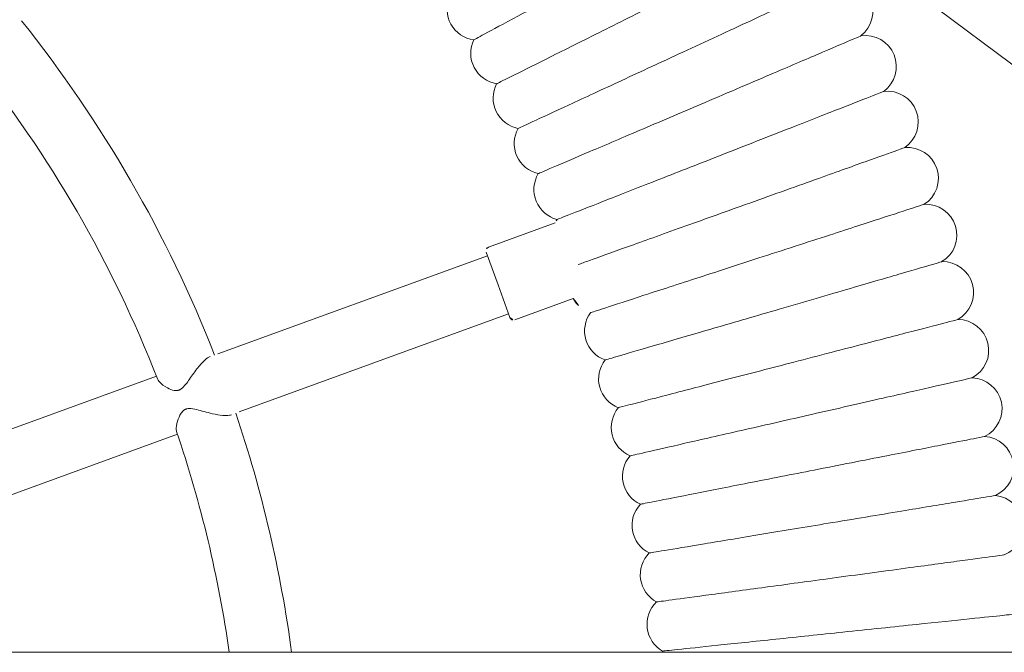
# Model space of a CAD drawing. Header units: metres. Extents: x 5515420 to 5516573, y 5683131 to 5683463.
# Tile 76 of 94: x 5516296.693 to 5516296.947, y 5683347.297 to 5683347.461. Entities that reach past the tile are written whole.
import ezdxf

# ---------------------------------------------------------------- set-up
doc = ezdxf.new("R2010")
doc.units = ezdxf.units.M
doc.layers.get('0').update_dxf_attribs({"linetype": 'CONTINUOUS', "lineweight": 18, "true_color": 0x000000})
doc.layers.add('A-Plac-Zabaw', color=81, linetype='CONTINUOUS')
doc.layers.get('0').off()

# ---------------------------------------------------------------- blocks, each defined once
blk = doc.blocks.new('Bocianie gniazdo-Junior')
at = {"lineweight": 0}
for p, q in [((-4.683558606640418, 150.0256920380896), (-4.683558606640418, -149.9743079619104)), ((-28.32025780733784, 40.3748331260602), (-4.683558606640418, 72.03501327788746)), ((-13.28748984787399, 38.80114037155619), (-13.8357805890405, 40.30755680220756)), ((-15.16687508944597, 38.11710008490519), (-15.79436215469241, 39.84110662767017)), ((-13.34725709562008, 38.67296909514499), (-14.19298045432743, 38.36515096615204)), ((-10.90433013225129, 31.66870198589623), (-13.44122635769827, 38.63876708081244)), ((-14.19298045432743, 38.36515096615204), (-15.03870381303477, 38.05733283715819)), ((-14.94473455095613, 38.09153485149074), (-12.40783832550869, 31.12146975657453)), ((-8.288456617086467, 24.4816485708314), (-10.3253899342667, 30.07807686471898)), ((-11.8288981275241, 29.53084463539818), (-9.79196481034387, 23.9344163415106))]:
    blk.add_line(p, q, dxfattribs=at)
for centre, radius, start, end in [((-7.944043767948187, 51.14824575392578), 0.8000000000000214, 22.53036158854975, 174.6124955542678), ((-9.469950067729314, 50.89485176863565), 0.799999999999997, 24.24464730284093, 176.3267812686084), ((-10.9875930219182, 50.59592299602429), 0.7999999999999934, 25.95893301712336, 178.0410669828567), ((-12.49561413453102, 50.25172701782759), 0.7999999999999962, 27.67321873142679, 179.7553526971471), ((-13.99266352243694, 49.86257193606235), 0.79999999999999, 29.38750444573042, 181.4696384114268), ((-15.47740112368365, 49.42880609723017), 0.8000000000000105, 31.10179016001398, 183.1839241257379), ((-16.94849789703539, 48.95081778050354), 0.7999999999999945, 32.81607587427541, 184.8982098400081), ((-18.40463701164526, 48.42903485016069), 0.7999999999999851, 34.53036158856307, 186.6124955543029), ((-19.84451502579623, 47.86392437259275), 0.79999999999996, 36.24464730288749, 188.3267812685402), ((-21.2668430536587, 47.25599219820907), 0.8000000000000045, 37.95893301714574, 190.041066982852), ((-5.408328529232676, 43.01596394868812), 0.7999999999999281, 223.6498119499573, 330.0644737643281), ((-4.119940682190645, 43.15137896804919), 0.7999999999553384, 221.9355262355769, 225.2090271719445), ((-7.970072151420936, 42.62984322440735), 0.8000000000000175, 227.0783833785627, 333.4930451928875), ((-6.692088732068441, 42.84206681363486), 0.8000000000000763, 225.3640976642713, 331.7787594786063), ((-9.241134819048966, 42.37948314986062), 0.8000000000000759, 228.792669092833, 335.2073309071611), ((-10.50413896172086, 42.09121069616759), 0.8000000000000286, 230.5069548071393, 336.9216166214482), ((-11.75795401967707, 41.76528390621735), 0.800000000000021, 232.2212405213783, 338.6359023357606), ((-13.00145765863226, 41.40199452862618), 0.7999999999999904, 233.9355262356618, 340.3501880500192), ((-14.2335367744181, 41.00166775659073), 0.800000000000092, 299.8146108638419, 342.0644737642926), ((-16.65902113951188, 40.09136824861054), 0.8000000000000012, 239.078383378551, 345.4930451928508), ((-15.4530884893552, 40.56466193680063), 0.8000000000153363, 237.3640976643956, 244.7485213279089), ((-17.85025525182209, 39.58221035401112), 0.8000000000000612, 240.7926690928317, 347.2073309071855), ((-19.02572451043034, 39.03764401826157), 0.8000000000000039, 242.5069548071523, 348.921616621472), ((-13.38145910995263, 38.76693835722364), 0.1000000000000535, 289.9999999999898, 20.00000000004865), ((-20.18437671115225, 38.45815670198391), 0.8000000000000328, 244.2212405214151, 350.6359023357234), ((-15.07290582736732, 38.15130209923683), 0.09999999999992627, 199.9999999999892, 289.999999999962), ((-21.32517470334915, 37.84426712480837), 0.8000000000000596, 245.9355262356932, 352.350188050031), ((-0.2385586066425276, 0.02569203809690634), 33.2999999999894, 97.67093622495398, 108.6233923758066), ((-0.2385586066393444, 0.02569203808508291), 31.70000000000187, 98.06062435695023, 108.6903003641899), ((-0.2385586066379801, 0.02569203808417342), 33.30000000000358, 111.3766076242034, 128.6233923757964), ((-0.2385586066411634, 0.02569203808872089), 31.69999999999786, 111.3096996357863, 128.690300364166)]:
    blk.add_arc(centre, radius, start, end, dxfattribs=at)
for points, knots in [([(-7.20510247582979, 51.45478411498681), (-7.205102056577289, 51.45478101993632), (-7.194867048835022, 51.37922315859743), (-7.149852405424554, 51.04691171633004), (-7.110551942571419, 50.75678404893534), (-7.007338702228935, 49.99483331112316), (-6.944765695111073, 49.5329008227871), (-6.834746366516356, 48.72070552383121), (-6.793021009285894, 48.41267656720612), (-6.706430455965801, 47.77343943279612), (-6.661817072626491, 47.44409021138), (-6.616904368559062, 47.11253131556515)], [21.67360700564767, 21.67360700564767, 21.67360700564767, 21.67360700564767, 23.13626293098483, 23.13626293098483, 24.92524831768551, 24.92524831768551, 26.69469143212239, 26.69469143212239, 27.68980237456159, 27.68980237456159, 28.69406124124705, 28.69406124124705, 28.69406124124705, 28.69406124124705]), ([(-5.663459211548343, 51.64017352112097), (-5.663458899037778, 51.6401705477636), (-5.655319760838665, 51.56273182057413), (-5.619841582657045, 51.22517950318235), (-5.589266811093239, 50.9342799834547), (-5.509071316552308, 50.17127082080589), (-5.460437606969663, 49.70855198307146), (-5.374930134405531, 48.89500272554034), (-5.34248021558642, 48.58626237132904), (-5.275110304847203, 47.94528048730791), (-5.24038401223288, 47.61488188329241), (-5.205424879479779, 47.28226795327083)], [21.67370606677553, 21.67370606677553, 21.67370606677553, 21.67370606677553, 23.15168055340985, 23.15168055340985, 24.9315798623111, 24.9315798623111, 26.6964916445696, 26.6964916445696, 27.69023321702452, 27.69023321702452, 28.69406909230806, 28.69406909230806, 28.69406909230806, 28.69406909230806]), ([(-8.740509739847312, 51.22335870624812), (-8.740509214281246, 51.22335554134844), (-8.728204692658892, 51.14925927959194), (-8.67374138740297, 50.82128819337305), (-8.625750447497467, 50.53229286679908), (-8.499593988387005, 49.77259474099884), (-8.423124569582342, 49.31210564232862), (-8.288669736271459, 48.50243576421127), (-8.23770167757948, 48.19551260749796), (-8.1319623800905, 47.55876402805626), (-8.077501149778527, 47.23080543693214), (-8.022674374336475, 46.90064557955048)], [21.67353833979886, 21.67353833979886, 21.67353833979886, 21.67353833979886, 23.12532319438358, 23.12532319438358, 24.92070459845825, 24.92070459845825, 26.69343545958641, 26.69343545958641, 27.68951499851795, 27.68951499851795, 28.69405664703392, 28.69405664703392, 28.69405664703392, 28.69405664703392]), ([(-10.26830660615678, 50.94610445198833), (-10.26830597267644, 50.9461012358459), (-10.25398745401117, 50.87340699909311), (-10.19024073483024, 50.54976883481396), (-10.13359790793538, 50.26219669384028), (-9.98456455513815, 49.50556354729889), (-9.89423866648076, 49.04698457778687), (-9.735419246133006, 48.24066816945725), (-9.675242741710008, 47.93515576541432), (-9.550434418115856, 47.30151159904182), (-9.486171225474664, 46.9752513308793), (-9.421476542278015, 46.64680041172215)], [21.67347738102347, 21.67347738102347, 21.67347738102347, 21.67347738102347, 23.11543581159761, 23.11543581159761, 24.91656177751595, 24.91656177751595, 26.69231811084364, 26.69231811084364, 27.68926990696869, 27.68926990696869, 28.69405322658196, 28.69405322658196, 28.69405322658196, 28.69405322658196]), ([(-11.78712548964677, 50.62326953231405), (-11.78712476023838, 50.62326633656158), (-11.77063796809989, 50.55103298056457), (-11.69723799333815, 50.22944667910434), (-11.6320176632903, 49.94369774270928), (-11.46041597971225, 49.19186164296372), (-11.35641191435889, 48.7361900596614), (-11.1735422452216, 47.9349856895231), (-11.10425312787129, 47.63141023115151), (-10.96054490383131, 47.00178336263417), (-10.8865502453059, 46.67759158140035), (-10.81205875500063, 46.35122303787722)], [21.67347738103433, 21.67347738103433, 21.67347738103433, 21.67347738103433, 23.1154358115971, 23.1154358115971, 24.91656177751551, 24.91656177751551, 26.69231811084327, 26.69231811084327, 27.68926990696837, 27.68926990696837, 28.69405322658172, 28.69405322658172, 28.69405322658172, 28.69405322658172]), ([(-13.2956068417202, 50.255142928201), (-13.29560601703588, 50.25513975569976), (-13.27696570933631, 50.18343193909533), (-13.19397818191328, 49.86418536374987), (-13.12023872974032, 49.58051541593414), (-12.9262223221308, 48.83414935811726), (-12.8086331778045, 48.3817930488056), (-12.60187695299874, 47.58641790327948), (-12.52353724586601, 47.28505113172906), (-12.36105775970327, 46.66000516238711), (-12.27739787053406, 46.33817206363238), (-12.19317625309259, 46.01417803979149)], [21.67347738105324, 21.67347738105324, 21.67347738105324, 21.67347738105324, 23.1154358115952, 23.1154358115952, 24.9165617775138, 24.9165617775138, 26.69231811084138, 26.69231811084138, 27.68926990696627, 27.68926990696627, 28.69405322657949, 28.69405322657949, 28.69405322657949, 28.69405322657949]), ([(-14.79240036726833, 49.8420541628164), (-14.79239944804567, 49.84205101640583), (-14.77162231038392, 49.77093292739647), (-14.67912151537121, 49.45431184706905), (-14.59692894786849, 49.17297481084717), (-14.38067148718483, 48.43274689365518), (-14.24960252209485, 47.98411077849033), (-14.01914481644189, 47.19527682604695), (-13.93182464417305, 46.89638850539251), (-13.75071933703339, 46.27648293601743), (-13.65746910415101, 45.9572966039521), (-13.5635927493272, 45.63596711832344)], [21.67347738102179, 21.67347738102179, 21.67347738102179, 21.67347738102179, 23.1154358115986, 23.1154358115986, 24.91656177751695, 24.91656177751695, 26.69231811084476, 26.69231811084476, 27.68926990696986, 27.68926990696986, 28.69405322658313, 28.69405322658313, 28.69405322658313, 28.69405322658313]), ([(-16.27616623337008, 49.38437300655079), (-16.27616522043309, 49.3843698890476), (-16.2532698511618, 49.31390518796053), (-16.15133858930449, 49.0001930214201), (-16.06076647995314, 48.7214407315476), (-15.82246154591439, 47.98801355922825), (-15.67803008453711, 47.54349922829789), (-15.42407718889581, 46.7619125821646), (-15.32785471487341, 46.46577025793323), (-15.12828570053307, 45.85155998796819), (-15.02552859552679, 45.53530613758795), (-14.9220815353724, 45.21692882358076)], [21.67347738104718, 21.67347738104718, 21.67347738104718, 21.67347738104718, 23.11543581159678, 23.11543581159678, 24.91656177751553, 24.91656177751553, 26.69231811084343, 26.69231811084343, 27.68926990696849, 27.68926990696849, 28.69405322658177, 28.69405322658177, 28.69405322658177, 28.69405322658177]), ([(-17.74557626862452, 48.88250914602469), (-17.74557516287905, 48.88250606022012), (-17.72058205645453, 48.81275782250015), (-17.60931157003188, 48.50223538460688), (-17.51044099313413, 48.22631736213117), (-17.25030190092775, 47.50034745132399), (-17.09263722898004, 47.06035280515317), (-16.81541646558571, 46.28671309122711), (-16.71037782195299, 45.9935818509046), (-16.49252374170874, 45.38561668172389), (-16.38035174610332, 45.07257840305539), (-16.26742657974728, 44.75743825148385)], [21.67347738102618, 21.67347738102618, 21.67347738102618, 21.67347738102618, 23.11543581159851, 23.11543581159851, 24.91656177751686, 24.91656177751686, 26.6923181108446, 26.6923181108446, 27.68926990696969, 27.68926990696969, 28.69405322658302, 28.69405322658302, 28.69405322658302, 28.69405322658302]), ([(-19.19931515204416, 48.33691181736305), (-19.19931395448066, 48.33690876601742), (-19.17224548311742, 48.26793942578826), (-19.05173537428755, 47.9608846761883), (-18.94465483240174, 47.68804790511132), (-18.66291444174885, 46.97018509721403), (-18.49215769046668, 46.53510399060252), (-18.19191720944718, 45.77010372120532), (-18.07815642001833, 45.48024595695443), (-17.84221228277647, 44.87907009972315), (-17.7207258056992, 44.56952760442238), (-17.59842361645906, 44.25790670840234)], [21.67347738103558, 21.67347738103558, 21.67347738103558, 21.67347738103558, 23.11543581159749, 23.11543581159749, 24.91656177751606, 24.91656177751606, 26.69231811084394, 26.69231811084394, 27.68926990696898, 27.68926990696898, 28.69405322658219, 28.69405322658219, 28.69405322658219, 28.69405322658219]), ([(-20.63608159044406, 47.74806940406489), (-20.636080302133, 47.74806638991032), (-20.60696069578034, 47.6799376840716), (-20.47731883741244, 47.37662547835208), (-20.36212418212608, 47.10711418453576), (-20.05903468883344, 46.39800106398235), (-19.8753387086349, 45.96822295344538), (-19.55234726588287, 45.21254690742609), (-19.42996616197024, 44.92622208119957), (-19.17614316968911, 44.332373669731), (-19.04545095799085, 44.02660404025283), (-18.91388122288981, 43.71878134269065)], [21.67347738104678, 21.67347738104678, 21.67347738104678, 21.67347738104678, 23.11543581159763, 23.11543581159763, 24.91656177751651, 24.91656177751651, 26.69231811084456, 26.69231811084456, 27.6892699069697, 27.6892699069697, 28.694053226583, 28.694053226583, 28.694053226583, 28.694053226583]), ([(-22.05458948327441, 47.11650899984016), (-22.05458810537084, 47.11650602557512), (-22.02344343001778, 47.04927893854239), (-21.88478586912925, 46.7499807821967), (-21.76158021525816, 46.484036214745), (-21.43741292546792, 45.78430753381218), (-21.24094214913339, 45.36021712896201), (-20.89548886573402, 44.61454173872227), (-20.76459699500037, 44.33200615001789), (-20.49312235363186, 43.74601675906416), (-20.35334139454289, 43.44429370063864), (-20.21262188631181, 43.14054474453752)], [21.67347738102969, 21.67347738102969, 21.67347738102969, 21.67347738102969, 23.11543581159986, 23.11543581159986, 24.9165617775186, 24.9165617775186, 26.69231811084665, 26.69231811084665, 27.68926990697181, 27.68926990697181, 28.69405322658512, 28.69405322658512, 28.69405322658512, 28.69405322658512]), ([(-6.616904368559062, 47.11253131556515), (-6.537190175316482, 46.52405750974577), (-6.457766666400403, 45.93772962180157), (-6.308135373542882, 44.83310705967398), (-6.239445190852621, 44.32601576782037), (-6.122338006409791, 43.46149581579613), (-6.075108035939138, 43.11283017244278), (-6.008792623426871, 42.62327013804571), (-5.990319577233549, 42.48689663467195), (-5.987307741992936, 42.46466237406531), (-5.987186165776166, 42.46376486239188), (-5.987186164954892, 42.46376485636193)], [0, 0, 0, 0, 1.782428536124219, 1.782428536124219, 3.574342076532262, 3.574342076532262, 5.37112332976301, 5.37112332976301, 7.166696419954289, 7.166696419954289, 7.324740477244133, 7.324740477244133, 7.324740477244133, 7.324740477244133]), ([(-5.205424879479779, 47.28226795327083), (-5.14320729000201, 46.69030713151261), (-5.081218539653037, 46.10052356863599), (-4.964427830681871, 44.98933419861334), (-4.910822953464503, 44.47931786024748), (-4.819547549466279, 43.61089040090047), (-4.782801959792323, 43.26127946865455), (-4.731411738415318, 42.77233417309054), (-4.717214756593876, 42.63725891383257), (-4.715134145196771, 42.61746321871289), (-4.715058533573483, 42.61674382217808), (-4.715058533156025, 42.61674381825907)], [0, 0, 0, 0, 1.786550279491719, 1.786550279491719, 3.583894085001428, 3.583894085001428, 5.385529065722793, 5.385529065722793, 7.183653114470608, 7.183653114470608, 7.324873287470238, 7.324873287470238, 7.324873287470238, 7.324873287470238]), ([(-8.022674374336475, 46.90064557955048), (-7.92555149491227, 46.31578397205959), (-7.828780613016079, 45.73304204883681), (-7.646470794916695, 44.63519554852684), (-7.562767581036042, 44.13114545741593), (-7.419939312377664, 43.27105181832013), (-7.362262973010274, 42.9237322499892), (-7.28105791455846, 42.43472573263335), (-7.258307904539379, 42.29772807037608), (-7.254339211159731, 42.27382910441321), (-7.2541679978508, 42.27279807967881), (-7.254167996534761, 42.27279807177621)], [0, 0, 0, 0, 1.779495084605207, 1.779495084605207, 3.567612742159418, 3.567612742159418, 5.361047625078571, 5.361047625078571, 7.154857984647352, 7.154857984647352, 7.324649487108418, 7.324649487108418, 7.324649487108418, 7.324649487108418]), ([(-9.421476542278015, 46.64680041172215), (-9.307071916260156, 46.06597517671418), (-9.193079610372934, 45.4872432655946), (-8.978326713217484, 44.39695604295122), (-8.879714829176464, 43.89630958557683), (-8.711312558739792, 43.04134163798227), (-8.643231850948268, 42.69570008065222), (-8.54714548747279, 42.20787553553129), (-8.52009098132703, 42.07052147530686), (-8.515097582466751, 42.04517029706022), (-8.51486990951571, 42.04401441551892), (-8.514869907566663, 42.04401440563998)], [0, 0, 0, 0, 1.776836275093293, 1.776836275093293, 3.561561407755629, 3.561561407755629, 5.352037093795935, 5.352037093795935, 7.14428597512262, 7.14428597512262, 7.324569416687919, 7.324569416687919, 7.324569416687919, 7.324569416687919]), ([(-10.81205875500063, 46.35122303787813), (-10.68032967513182, 45.77408022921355), (-10.5490753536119, 45.19901747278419), (-10.30180212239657, 44.11564266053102), (-10.18825730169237, 43.61817029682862), (-9.99435363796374, 42.76862283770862), (-9.91596337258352, 42.42517264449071), (-9.805326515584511, 41.94044090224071), (-9.774175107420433, 41.80395766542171), (-9.768425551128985, 41.77876721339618), (-9.768163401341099, 41.77761866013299), (-9.768163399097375, 41.7776186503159)], [0, 0, 0, 0, 1.776836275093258, 1.776836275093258, 3.561561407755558, 3.561561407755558, 5.352037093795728, 5.352037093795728, 7.144285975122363, 7.144285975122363, 7.324569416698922, 7.324569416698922, 7.324569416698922, 7.324569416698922]), ([(-12.19317625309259, 46.01417803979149), (-12.04424063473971, 45.4412342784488), (-11.89584178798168, 44.87035543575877), (-11.61626956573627, 43.79486280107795), (-11.48789344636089, 43.30100983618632), (-11.26866195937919, 42.45764332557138), (-11.18003230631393, 42.11669193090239), (-11.05494399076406, 41.63548689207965), (-11.01972356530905, 41.49999664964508), (-11.01322299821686, 41.47498947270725), (-11.01292660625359, 41.47384927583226), (-11.01292660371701, 41.47384926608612)], [0, 0, 0, 0, 1.776836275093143, 1.776836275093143, 3.561561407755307, 3.561561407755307, 5.352037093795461, 5.352037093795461, 7.14428597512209, 7.14428597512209, 7.32456941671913, 7.32456941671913, 7.32456941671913, 7.32456941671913]), ([(-13.5635927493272, 45.63596711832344), (-13.39758391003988, 45.06773526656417), (-13.23217337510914, 44.50155135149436), (-12.92055241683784, 43.43490360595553), (-12.77745991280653, 42.94511210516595), (-12.53309684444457, 42.10868147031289), (-12.43430713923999, 41.77053407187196), (-12.29487933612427, 41.29328648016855), (-12.25562142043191, 41.1589105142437), (-12.24837566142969, 41.13410899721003), (-12.24804529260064, 41.13297817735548), (-12.24804528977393, 41.13297816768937)], [0, 0, 0, 0, 1.77683627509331, 1.77683627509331, 3.561561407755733, 3.561561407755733, 5.352037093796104, 5.352037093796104, 7.144285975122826, 7.144285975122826, 7.324569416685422, 7.324569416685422, 7.324569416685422, 7.324569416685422]), ([(-14.9220815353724, 45.21692882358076), (-14.73914807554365, 44.6539175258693), (-14.55687391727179, 44.09293534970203), (-14.21348316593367, 43.03608728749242), (-14.05580236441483, 42.55079568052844), (-13.78652645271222, 41.722049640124), (-13.67766512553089, 41.38700892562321), (-13.5240226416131, 40.91414598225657), (-13.48076237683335, 40.78100457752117), (-13.47277791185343, 40.75643092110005), (-13.47241386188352, 40.75531049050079), (-13.4724138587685, 40.75531048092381)], [0, 0, 0, 0, 1.776836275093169, 1.776836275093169, 3.561561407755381, 3.561561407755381, 5.352037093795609, 5.352037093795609, 7.144285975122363, 7.144285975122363, 7.324569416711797, 7.324569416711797, 7.324569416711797, 7.324569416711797]), ([(-16.26742657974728, 44.75743825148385), (-16.06773224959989, 44.20015147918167), (-15.86875762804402, 43.64487319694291), (-15.49390446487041, 42.59877084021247), (-15.32177651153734, 42.1184135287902), (-15.02782879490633, 41.29809392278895), (-14.90899329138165, 40.96645979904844), (-14.77902091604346, 40.60374601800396), (-14.74396578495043, 40.50591769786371), (-14.72044637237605, 40.44028209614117)], [0, 0, 0, 0, 1.776836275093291, 1.776836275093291, 3.561561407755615, 3.561561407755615, 5.352037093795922, 5.352037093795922, 6.337952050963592, 6.337952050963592, 6.337952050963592, 6.337952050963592]), ([(-17.59842361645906, 44.25790670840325), (-17.38214716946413, 43.7068433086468), (-17.16665019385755, 43.15776596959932), (-16.7606701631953, 42.12334572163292), (-16.57424913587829, 41.64835269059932), (-16.2558927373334, 40.83719381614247), (-16.1271894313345, 40.50926314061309), (-15.945542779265, 40.04643501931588), (-15.89439753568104, 39.91611906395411), (-15.88495775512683, 39.89206689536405), (-15.88452735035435, 39.89097024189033), (-15.88452734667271, 39.89097023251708)], [0, 0, 0, 0, 1.776836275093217, 1.776836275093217, 3.561561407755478, 3.561561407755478, 5.352037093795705, 5.352037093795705, 7.144285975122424, 7.144285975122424, 7.324569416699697, 7.324569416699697, 7.324569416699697, 7.324569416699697]), ([(-18.91388122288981, 43.71878134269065), (-18.68121625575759, 43.17443459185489), (-18.44938982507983, 42.63204969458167), (-18.0126463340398, 41.61023750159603), (-17.81209910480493, 41.14103393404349), (-17.46961899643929, 40.33976188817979), (-17.33116309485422, 40.01582820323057), (-17.13575202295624, 39.55864127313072), (-17.08073120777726, 39.42991367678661), (-17.07057612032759, 39.4061546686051), (-17.07011310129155, 39.40507138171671), (-17.0701130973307, 39.40507137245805)], [0, 0, 0, 0, 1.776836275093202, 1.776836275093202, 3.561561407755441, 3.561561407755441, 5.352037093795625, 5.352037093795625, 7.14428597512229, 7.14428597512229, 7.324569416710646, 7.324569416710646, 7.324569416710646, 7.324569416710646]), ([(-20.21262188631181, 43.14054474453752), (-19.96377666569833, 42.60340190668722), (-19.7158282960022, 42.06819495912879), (-19.24871228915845, 41.05990548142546), (-19.03421837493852, 40.5969113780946), (-18.66792112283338, 39.80624340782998), (-18.51983656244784, 39.48659667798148), (-18.31083599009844, 39.03546018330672), (-18.25198885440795, 38.90843617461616), (-18.24112755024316, 38.88499159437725), (-18.2406323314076, 38.88392264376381), (-18.24063232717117, 38.88392263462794)], [0, 0, 0, 0, 1.776836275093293, 1.776836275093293, 3.56156140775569, 3.56156140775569, 5.352037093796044, 5.352037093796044, 7.144285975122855, 7.144285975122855, 7.324569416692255, 7.324569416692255, 7.324569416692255, 7.324569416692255]), ([(-21.49348305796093, 42.5237145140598), (-21.22868033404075, 41.99425640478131), (-20.96483197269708, 41.46670648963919), (-20.46776158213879, 40.47284228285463), (-20.23951298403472, 40.01647208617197), (-19.84972647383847, 39.23711594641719), (-19.69214581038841, 38.92204229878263), (-19.46974282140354, 38.47736006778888), (-19.40712204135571, 38.35215335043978), (-19.39556424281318, 38.32904418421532), (-19.39503726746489, 38.32799052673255), (-19.39503726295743, 38.32799051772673)], [0, 0, 0, 0, 1.776836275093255, 1.776836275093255, 3.56156140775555, 3.56156140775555, 5.352037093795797, 5.352037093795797, 7.144285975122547, 7.144285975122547, 7.324569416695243, 7.324569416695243, 7.324569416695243, 7.324569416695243]), ([(-22.75531819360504, 41.86884279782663), (-22.47479500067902, 41.34754335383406), (-22.19528282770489, 40.82812269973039), (-21.66870299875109, 39.84957340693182), (-21.42690403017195, 39.40023563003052), (-21.01397717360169, 38.63288895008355), (-20.84704146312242, 38.32267041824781), (-20.61143513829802, 37.88484050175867), (-20.54509676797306, 37.76156315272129), (-20.53285282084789, 37.73881008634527), (-20.53229456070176, 37.73777266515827), (-20.53229455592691, 37.73777265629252)], [0, 0, 0, 0, 1.776836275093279, 1.776836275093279, 3.561561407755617, 3.561561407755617, 5.352037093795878, 5.352037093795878, 7.144285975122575, 7.144285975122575, 7.324569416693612, 7.324569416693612, 7.324569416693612, 7.324569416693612]), ([(-10.83146579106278, 31.46850885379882), (-10.82607082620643, 31.45368518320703), (-10.82175635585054, 31.43695636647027), (-10.81013332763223, 31.36987247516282), (-10.80953846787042, 31.31087957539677), (-10.82189711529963, 31.16318099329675), (-10.83797898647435, 31.07271233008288), (-10.89199041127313, 30.83228280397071), (-10.93532812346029, 30.68852070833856), (-10.97891583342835, 30.50505714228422), (-10.99255861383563, 30.43653612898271), (-10.99065909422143, 30.35907518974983), (-10.98901202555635, 30.3423961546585), (-10.98437939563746, 30.31936733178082), (-10.98272198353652, 30.31264958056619), (-10.97938351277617, 30.30138843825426), (-10.9778552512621, 30.29679920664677), (-10.97442505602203, 30.28755564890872), (-10.97251469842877, 30.28292491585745), (-10.96728182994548, 30.27142365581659), (-10.96376883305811, 30.26471910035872), (-10.94745264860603, 30.23720391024), (-10.93174989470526, 30.21899876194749), (-10.88661375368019, 30.17721618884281), (-10.85363067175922, 30.15615742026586), (-10.7582038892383, 30.10524985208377), (-10.68043095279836, 30.07746886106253), (-10.52649832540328, 30.04290931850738), (-10.45596529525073, 30.03852097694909), (-10.40421033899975, 30.05167289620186), (-10.40047795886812, 30.05276989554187), (-10.39690704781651, 30.05397798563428)], [5.107756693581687, 5.107756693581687, 5.107756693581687, 5.107756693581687, 5.168633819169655, 5.168633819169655, 5.327517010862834, 5.327517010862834, 5.524579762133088, 5.524579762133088, 5.838129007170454, 5.838129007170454, 6.017821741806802, 6.017821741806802, 6.068618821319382, 6.068618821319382, 6.090137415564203, 6.090137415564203, 6.105385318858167, 6.105385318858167, 6.121365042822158, 6.121365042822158, 6.145876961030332, 6.145876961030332, 6.22551609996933, 6.22551609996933, 6.353945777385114, 6.353945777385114, 6.606964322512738, 6.606964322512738, 6.874595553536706, 6.874595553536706, 6.896325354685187, 6.896325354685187, 6.896325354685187, 6.896325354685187]), ([(-11.7586223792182, 29.55835413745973), (-11.73545500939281, 29.56737959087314), (-11.71018004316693, 29.58456675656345), (-11.62781949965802, 29.65851849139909), (-11.5701819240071, 29.73564010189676), (-11.49495010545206, 29.87341696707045), (-11.46967104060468, 29.93463662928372), (-11.45549516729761, 30.01776098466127), (-11.4540047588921, 30.04525599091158), (-11.45919395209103, 30.08091609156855), (-11.46083297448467, 30.08895953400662), (-11.46430111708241, 30.10192130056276), (-11.46581113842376, 30.10683512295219), (-11.46909140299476, 30.11625452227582), (-11.47082938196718, 30.12074872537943), (-11.47527050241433, 30.13118598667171), (-11.47808926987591, 30.13707623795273), (-11.48838323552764, 30.15647603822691), (-11.49695853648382, 30.16948727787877), (-11.52093399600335, 30.20069014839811), (-11.53757608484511, 30.21829608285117), (-11.59188027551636, 30.26960506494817), (-11.63724871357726, 30.30435716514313), (-11.77393942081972, 30.40328878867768), (-11.88045429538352, 30.47442288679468), (-12.06906241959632, 30.6166076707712), (-12.14803983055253, 30.68218824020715), (-12.25913341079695, 30.79609890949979), (-12.29674892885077, 30.84368138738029), (-12.32600627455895, 30.89923163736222), (-12.33103890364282, 30.91046524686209), (-12.3349739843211, 30.92127662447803)], [1.260244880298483, 1.260244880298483, 1.260244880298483, 1.260244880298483, 1.391389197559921, 1.391389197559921, 1.675375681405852, 1.675375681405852, 1.8805545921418, 1.8805545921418, 1.975785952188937, 1.975785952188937, 2.003693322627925, 2.003693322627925, 2.020909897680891, 2.020909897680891, 2.036869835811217, 2.036869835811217, 2.058234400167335, 2.058234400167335, 2.108069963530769, 2.108069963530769, 2.181798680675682, 2.181798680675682, 2.335192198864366, 2.335192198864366, 2.605168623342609, 2.605168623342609, 2.82589277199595, 2.82589277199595, 2.994801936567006, 2.994801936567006, 3.039580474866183, 3.039580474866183, 3.039580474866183, 3.039580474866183])]:
    blk.add_open_spline(points, degree=3, knots=knots, dxfattribs=at)

msp = doc.modelspace()

# ---------------------------------------------------------------- block references
at = {"layer": 'A-Plac-Zabaw', "xscale": 0.01, "yscale": 0.01, "zscale": 0.01, "rotation": 270.0000000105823}
msp.add_blockref('Bocianie gniazdo-Junior', (5516296.432932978, 5683347.250074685), dxfattribs=at)

doc.saveas('drawing.dxf')
